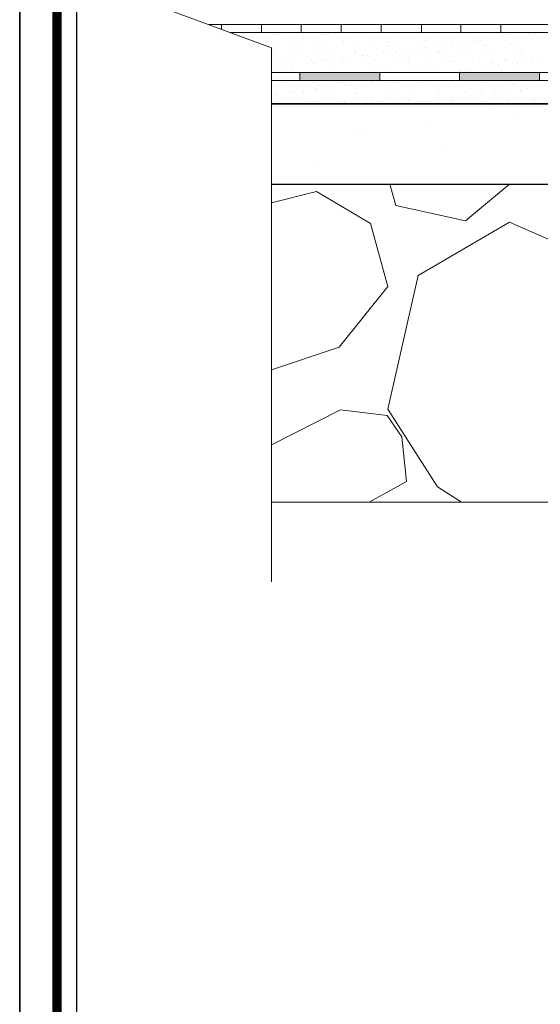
# Model space of a CAD drawing. Header units: metres. Extents: x -18 to 342, y 4 to 63.
# Tile 4 of 173: x -18 to -10, y 34 to 48. Entities that reach past the tile are written whole.
import ezdxf

# ---------------------------------------------------------------- set-up
doc = ezdxf.new("R2010")
doc.units = ezdxf.units.M
doc.header["$MEASUREMENT"] = 0
for name, color, linetype in [('PDF3_furn', 7, 'Continuous'), ('PDF3_hatch', 7, 'Continuous'), ('PDF3_hatch-borshi', 7, 'Continuous'), ('PDF3_Isogam', 7, 'Continuous'), ('PDF3_KADR', 7, 'Continuous'), ('PDF3_kaff', 7, 'Continuous')]:
    doc.layers.add(name, color=color, linetype=linetype)

msp = doc.modelspace()

# ---------------------------------------------------------------- linework, layer by layer
at = {"layer": 'PDF3_furn', "lineweight": 18}
msp.add_lwpolyline([(-15.118, 54.519), (-15.118, 49.126), (-12.7, 48.769), (-16.254, 48.769), (-14.116, 47.979), (-14.116, 40.284)], dxfattribs=at)
at = {"layer": 'PDF3_hatch', "lineweight": 25}
for points in [[(-10.919, 47.074), (-10.919, 47.074)], [(-10.562, 47.007), (-10.562, 47.007)], [(-11.863, 46.833), (-11.863, 46.833)], [(-12.932, 46.737), (-12.932, 46.737)], [(-12.729, 46.718), (-12.729, 46.718)], [(-11.631, 46.525), (-11.631, 46.525)], [(-13.423, 46.265), (-13.423, 46.265)]]:
    msp.add_lwpolyline(points, dxfattribs=at)
at = {"layer": 'PDF3_hatch-borshi', "lineweight": 18}
for points in [[(-14.087, 48.172), (-14.087, 48.172)], [(-13.75, 48.124), (-13.75, 48.124)], [(-13.683, 48.182), (-13.683, 48.182)], [(-13.664, 48.191), (-13.664, 48.191)], [(-13.664, 48.134), (-13.664, 48.134)], [(-13.548, 48.153), (-13.548, 48.153)], [(-13.346, 48.172), (-13.346, 48.172)], [(-13.298, 48.191), (-13.298, 48.191)], [(-13.269, 48.182), (-13.269, 48.182)], [(-13.201, 48.201), (-13.201, 48.201)], [(-13.201, 48.191), (-13.201, 48.191)], [(-13.143, 48.201), (-13.143, 48.201)], [(-12.912, 48.191), (-12.912, 48.191)], [(-12.739, 48.191), (-12.739, 48.191)], [(-12.267, 48.191), (-12.267, 48.191)], [(-11.997, 48.182), (-11.997, 48.182)], [(-11.805, 48.191), (-11.805, 48.191)], [(-11.419, 48.191), (-11.419, 48.191)], [(-11.333, 48.191), (-11.333, 48.191)], [(-10.871, 48.191), (-10.871, 48.191)], [(-10.822, 48.191), (-10.822, 48.191)], [(-10.793, 48.162), (-10.793, 48.162)], [(-10.793, 48.124), (-10.793, 48.124)], [(-10.716, 48.134), (-10.716, 48.134)], [(-10.591, 48.153), (-10.591, 48.153)], [(-10.408, 48.191), (-10.408, 48.191)], [(-10.389, 48.182), (-10.389, 48.182)], [(-10.312, 48.191), (-10.312, 48.191)], [(-14.068, 48.076), (-14.068, 48.076)], [(-13.952, 48.095), (-13.952, 48.095)], [(-13.875, 48.037), (-13.875, 48.037)], [(-13.837, 47.999), (-13.837, 47.999)], [(-13.683, 48.095), (-13.683, 48.095)], [(-13.654, 48.066), (-13.654, 48.066)], [(-13.5, 48.037), (-13.5, 48.037)], [(-13.365, 47.999), (-13.365, 47.999)], [(-13.095, 48.047), (-13.095, 48.047)], [(-13.076, 48.085), (-13.076, 48.085)], [(-12.903, 47.999), (-12.903, 47.999)], [(-12.7, 48.056), (-12.7, 48.056)], [(-12.479, 48.076), (-12.479, 48.076)], [(-12.45, 48.056), (-12.45, 48.056)], [(-12.44, 47.999), (-12.44, 47.999)], [(-12.315, 48.056), (-12.315, 48.056)], [(-11.997, 47.97), (-11.997, 47.97)], [(-11.968, 47.999), (-11.968, 47.999)], [(-11.92, 48.066), (-11.92, 48.066)], [(-11.92, 47.979), (-11.92, 47.979)], [(-11.872, 48.066), (-11.872, 48.066)], [(-11.795, 47.989), (-11.795, 47.989)], [(-11.593, 48.018), (-11.593, 48.018)], [(-11.525, 48.076), (-11.525, 48.076)], [(-11.516, 48.028), (-11.516, 48.028)], [(-11.506, 48.008), (-11.506, 48.008)], [(-11.4, 48.047), (-11.4, 48.047)], [(-11.275, 48.056), (-11.275, 48.056)], [(-11.246, 48.037), (-11.246, 48.037)], [(-11.188, 48.076), (-11.188, 48.076)], [(-11.14, 48.076), (-11.14, 48.076)], [(-11.111, 48.085), (-11.111, 48.085)], [(-11.044, 48.008), (-11.044, 48.008)], [(-10.996, 48.095), (-10.996, 48.095)], [(-10.736, 48.085), (-10.736, 48.085)], [(-10.668, 48.047), (-10.668, 48.047)], [(-10.572, 48.008), (-10.572, 48.008)], [(-10.514, 47.97), (-10.514, 47.97)], [(-10.35, 48.095), (-10.35, 48.095)], [(-14.107, 47.941), (-14.107, 47.941)], [(-14.078, 47.883), (-14.078, 47.883)], [(-13.769, 47.96), (-13.769, 47.96)], [(-13.673, 47.902), (-13.673, 47.902)], [(-13.519, 47.951), (-13.519, 47.951)], [(-13.307, 47.96), (-13.307, 47.96)], [(-13.288, 47.902), (-13.288, 47.902)], [(-13.009, 47.835), (-13.009, 47.835)], [(-12.922, 47.951), (-12.922, 47.951)], [(-12.903, 47.922), (-12.903, 47.922)], [(-12.903, 47.902), (-12.903, 47.902)], [(-12.845, 47.96), (-12.845, 47.96)], [(-12.806, 47.864), (-12.806, 47.864)], [(-12.729, 47.873), (-12.729, 47.873)], [(-12.604, 47.883), (-12.604, 47.883)], [(-12.498, 47.912), (-12.498, 47.912)], [(-12.402, 47.912), (-12.402, 47.912)], [(-12.373, 47.96), (-12.373, 47.96)], [(-12.325, 47.922), (-12.325, 47.922)], [(-12.315, 47.931), (-12.315, 47.931)], [(-12.2, 47.941), (-12.2, 47.941)], [(-12.113, 47.922), (-12.113, 47.922)], [(-11.911, 47.96), (-11.911, 47.96)], [(-11.728, 47.922), (-11.728, 47.922)], [(-11.718, 47.931), (-11.718, 47.931)], [(-11.689, 47.902), (-11.689, 47.902)], [(-11.448, 47.96), (-11.448, 47.96)], [(-11.323, 47.931), (-11.323, 47.931)], [(-11.111, 47.912), (-11.111, 47.912)], [(-10.976, 47.96), (-10.976, 47.96)], [(-10.928, 47.941), (-10.928, 47.941)], [(-10.553, 47.941), (-10.553, 47.941)], [(-10.514, 47.912), (-10.514, 47.912)], [(-10.485, 47.883), (-10.485, 47.883)], [(-10.283, 47.825), (-10.283, 47.825)], [(-14.01, 47.816), (-14.01, 47.816)], [(-14.01, 47.7), (-14.01, 47.7)], [(-13.972, 47.816), (-13.972, 47.816)], [(-13.933, 47.71), (-13.933, 47.71)], [(-13.866, 47.748), (-13.866, 47.748)], [(-13.827, 47.681), (-13.827, 47.681)], [(-13.808, 47.729), (-13.808, 47.729)], [(-13.606, 47.758), (-13.606, 47.758)], [(-13.548, 47.816), (-13.548, 47.816)], [(-13.529, 47.768), (-13.529, 47.768)], [(-13.49, 47.748), (-13.49, 47.748)], [(-13.404, 47.777), (-13.404, 47.777)], [(-13.375, 47.816), (-13.375, 47.816)], [(-13.346, 47.787), (-13.346, 47.787)], [(-13.201, 47.806), (-13.201, 47.806)], [(-13.124, 47.816), (-13.124, 47.816)], [(-13.086, 47.768), (-13.086, 47.768)], [(-13.076, 47.816), (-13.076, 47.816)], [(-12.768, 47.806), (-12.768, 47.806)], [(-12.691, 47.768), (-12.691, 47.768)], [(-12.614, 47.816), (-12.614, 47.816)], [(-12.306, 47.768), (-12.306, 47.768)], [(-12.171, 47.796), (-12.171, 47.796)], [(-12.151, 47.816), (-12.151, 47.816)], [(-12.142, 47.768), (-12.142, 47.768)], [(-11.911, 47.777), (-11.911, 47.777)], [(-11.68, 47.816), (-11.68, 47.816)], [(-11.564, 47.787), (-11.564, 47.787)], [(-11.516, 47.787), (-11.516, 47.787)], [(-11.217, 47.816), (-11.217, 47.816)], [(-11.131, 47.787), (-11.131, 47.787)], [(-11.053, 47.7), (-11.053, 47.7)], [(-10.976, 47.71), (-10.976, 47.71)], [(-10.967, 47.777), (-10.967, 47.777)], [(-10.938, 47.748), (-10.938, 47.748)], [(-10.851, 47.729), (-10.851, 47.729)], [(-10.755, 47.816), (-10.755, 47.816)], [(-10.726, 47.796), (-10.726, 47.796)], [(-10.649, 47.758), (-10.649, 47.758)], [(-10.572, 47.768), (-10.572, 47.768)], [(-10.456, 47.777), (-10.456, 47.777)], [(-10.36, 47.768), (-10.36, 47.768)], [(-10.341, 47.806), (-10.341, 47.806)], [(-10.254, 47.806), (-10.254, 47.806)], [(-13.798, 47.662), (-13.798, 47.662)], [(-13.249, 47.623), (-13.249, 47.623)], [(-13.221, 47.671), (-13.221, 47.671)], [(-12.787, 47.623), (-12.787, 47.623)], [(-12.623, 47.662), (-12.623, 47.662)], [(-12.594, 47.642), (-12.594, 47.642)], [(-12.489, 47.633), (-12.489, 47.633)], [(-12.315, 47.623), (-12.315, 47.623)], [(-12.103, 47.633), (-12.103, 47.633)], [(-12.017, 47.652), (-12.017, 47.652)], [(-11.853, 47.633), (-11.853, 47.633)], [(-11.718, 47.633), (-11.718, 47.633)], [(-11.458, 47.652), (-11.458, 47.652)], [(-11.41, 47.642), (-11.41, 47.642)], [(-11.391, 47.633), (-11.391, 47.633)], [(-11.381, 47.662), (-11.381, 47.662)], [(-11.314, 47.642), (-11.314, 47.642)], [(-11.256, 47.671), (-11.256, 47.671)], [(-10.919, 47.652), (-10.919, 47.652)], [(-10.803, 47.633), (-10.803, 47.633)], [(-10.543, 47.652), (-10.543, 47.652)], [(-14.116, 47.411), (-14.116, 47.411)], [(-13.885, 47.44), (-13.885, 47.44)], [(-13.856, 47.459), (-13.856, 47.459)], [(-13.519, 47.402), (-13.519, 47.402)], [(-13.481, 47.459), (-13.481, 47.459)], [(-13.423, 47.44), (-13.423, 47.44)], [(-13.269, 47.411), (-13.269, 47.411)], [(-13.076, 47.479), (-13.076, 47.479)], [(-13.066, 47.44), (-13.066, 47.44)], [(-13.038, 47.507), (-13.038, 47.507)], [(-12.989, 47.45), (-12.989, 47.45)], [(-12.96, 47.44), (-12.96, 47.44)], [(-12.864, 47.459), (-12.864, 47.459)], [(-12.681, 47.479), (-12.681, 47.479)], [(-12.662, 47.488), (-12.662, 47.488)], [(-12.585, 47.498), (-12.585, 47.498)], [(-12.489, 47.44), (-12.489, 47.44)], [(-12.296, 47.479), (-12.296, 47.479)], [(-12.026, 47.44), (-12.026, 47.44)], [(-11.901, 47.488), (-11.901, 47.488)], [(-11.834, 47.488), (-11.834, 47.488)], [(-11.564, 47.44), (-11.564, 47.44)], [(-11.506, 47.498), (-11.506, 47.498)], [(-11.256, 47.498), (-11.256, 47.498)], [(-11.121, 47.498), (-11.121, 47.498)], [(-11.092, 47.44), (-11.092, 47.44)], [(-10.716, 47.507), (-10.716, 47.507)], [(-10.659, 47.498), (-10.659, 47.498)], [(-10.63, 47.469), (-10.63, 47.469)], [(-10.63, 47.45), (-10.63, 47.45)], [(-10.312, 47.411), (-10.312, 47.411)], [(-14.078, 47.305), (-14.078, 47.305)], [(-14.058, 47.305), (-14.058, 47.305)], [(-13.972, 47.267), (-13.972, 47.267)], [(-13.875, 47.334), (-13.875, 47.334)], [(-13.798, 47.344), (-13.798, 47.344)], [(-13.673, 47.353), (-13.673, 47.353)], [(-13.654, 47.325), (-13.654, 47.325)], [(-13.49, 47.382), (-13.49, 47.382)], [(-13.471, 47.382), (-13.471, 47.382)], [(-13.394, 47.392), (-13.394, 47.392)], [(-13.365, 47.257), (-13.365, 47.257)], [(-13.269, 47.325), (-13.269, 47.325)], [(-12.912, 47.392), (-12.912, 47.392)], [(-12.883, 47.325), (-12.883, 47.325)], [(-12.758, 47.257), (-12.758, 47.257)], [(-12.662, 47.257), (-12.662, 47.257)], [(-12.479, 47.344), (-12.479, 47.344)], [(-12.315, 47.382), (-12.315, 47.382)], [(-12.286, 47.363), (-12.286, 47.363)], [(-12.2, 47.257), (-12.2, 47.257)], [(-12.094, 47.344), (-12.094, 47.344)], [(-11.728, 47.257), (-11.728, 47.257)], [(-11.708, 47.373), (-11.708, 47.373)], [(-11.708, 47.344), (-11.708, 47.344)], [(-11.525, 47.257), (-11.525, 47.257)], [(-11.323, 47.276), (-11.323, 47.276)], [(-11.304, 47.353), (-11.304, 47.353)], [(-11.265, 47.257), (-11.265, 47.257)], [(-11.246, 47.286), (-11.246, 47.286)], [(-11.121, 47.305), (-11.121, 47.305)], [(-11.111, 47.363), (-11.111, 47.363)], [(-11.082, 47.344), (-11.082, 47.344)], [(-10.919, 47.334), (-10.919, 47.334)], [(-10.909, 47.363), (-10.909, 47.363)], [(-10.842, 47.344), (-10.842, 47.344)], [(-10.803, 47.257), (-10.803, 47.257)], [(-10.716, 47.363), (-10.716, 47.363)], [(-10.533, 47.363), (-10.533, 47.363)], [(-10.514, 47.382), (-10.514, 47.382)], [(-10.505, 47.353), (-10.505, 47.353)], [(-10.437, 47.392), (-10.437, 47.392)], [(-10.331, 47.257), (-10.331, 47.257)], [(-14.058, 47.247), (-14.058, 47.247)], [(-14.001, 47.209), (-14.001, 47.209)], [(-13.943, 47.247), (-13.943, 47.247)], [(-13.856, 47.17), (-13.856, 47.17)], [(-13.596, 47.247), (-13.596, 47.247)], [(-13.529, 47.209), (-13.529, 47.209)], [(-13.471, 47.17), (-13.471, 47.17)], [(-13.124, 47.247), (-13.124, 47.247)], [(-13.066, 47.209), (-13.066, 47.209)], [(-13.066, 47.19), (-13.066, 47.19)], [(-12.739, 47.228), (-12.739, 47.228)], [(-12.672, 47.19), (-12.672, 47.19)], [(-12.594, 47.209), (-12.594, 47.209)], [(-12.296, 47.19), (-12.296, 47.19)], [(-12.151, 47.238), (-12.151, 47.238)], [(-12.132, 47.209), (-12.132, 47.209)], [(-12.123, 47.17), (-12.123, 47.17)], [(-12.046, 47.18), (-12.046, 47.18)], [(-11.93, 47.199), (-11.93, 47.199)], [(-11.891, 47.209), (-11.891, 47.209)], [(-11.718, 47.228), (-11.718, 47.228)], [(-11.67, 47.219), (-11.67, 47.219)], [(-11.641, 47.238), (-11.641, 47.238)], [(-11.554, 47.238), (-11.554, 47.238)], [(-11.525, 47.209), (-11.525, 47.209)], [(-11.497, 47.209), (-11.497, 47.209)], [(-11.198, 47.219), (-11.198, 47.219)], [(-11.111, 47.209), (-11.111, 47.209)], [(-10.948, 47.219), (-10.948, 47.219)], [(-10.736, 47.219), (-10.736, 47.219)], [(-10.707, 47.219), (-10.707, 47.219)], [(-10.35, 47.219), (-10.35, 47.219)], [(-10.322, 47.228), (-10.322, 47.228)], [(-10.322, 47.19), (-10.322, 47.19)], [(-10.273, 47.219), (-10.273, 47.219)], [(-10.688, 46.015), (-11.323, 45.485), (-12.325, 45.706), (-12.411, 46.015)], [(-14.116, 43.337), (-13.143, 43.665), (-12.44, 44.541), (-12.691, 45.446), (-13.471, 45.909), (-14.116, 45.745)], [(-9.859, 41.43), (-9.493, 41.661), (-8.973, 43.337), (-9.464, 44.926), (-10.688, 45.466), (-12.007, 44.695), (-12.44, 42.769), (-11.728, 41.652), (-11.381, 41.43)], [(-12.71, 41.43), (-12.171, 41.729), (-12.238, 42.374), (-12.45, 42.682), (-13.124, 42.759), (-14.116, 42.258)]]:
    msp.add_lwpolyline(points, dxfattribs=at)
at = {"layer": 'PDF3_Isogam', "lineweight": 13}
for points in [[(-3.31, 47.623), (-3.416, 47.613), (-3.512, 47.565), (-3.589, 47.488), (-3.637, 47.392), (-3.647, 47.286), (-3.647, 46.13), (-3.666, 46.044), (-3.715, 45.967), (-3.792, 45.918), (-3.878, 45.899), (-6.758, 45.899), (-6.845, 45.918), (-6.922, 45.967), (-6.97, 46.044), (-6.989, 46.13), (-6.989, 47.286), (-7.008, 47.392), (-7.057, 47.488), (-7.134, 47.565), (-7.23, 47.613), (-7.336, 47.623), (-14.116, 47.623)], [(-13.712, 47.623), (-13.712, 47.507)], [(-12.556, 47.623), (-12.556, 47.507)], [(-11.41, 47.623), (-11.41, 47.507)], [(-10.254, 47.623), (-10.254, 47.507)], [(-7.105, 47.17), (-7.105, 47.286), (-7.124, 47.373), (-7.172, 47.44), (-7.24, 47.498), (-7.336, 47.507), (-14.116, 47.507)]]:
    msp.add_lwpolyline(points, dxfattribs=at)
at = {"layer": 'PDF3_Isogam', "transparency": 33554559}
for points in [[(-13.712, 47.507), (-12.556, 47.507), (-13.712, 47.623)], [(-12.556, 47.507), (-13.712, 47.623), (-12.556, 47.623)], [(-11.41, 47.507), (-10.254, 47.507), (-11.41, 47.623)], [(-10.254, 47.507), (-11.41, 47.623), (-10.254, 47.623)]]:
    msp.add_solid(points, dxfattribs=at)
at = {"layer": 'PDF3_KADR', "lineweight": 25}
for points in [[(-17.747, 4.013), (66.343, 4.013), (66.343, 63.476), (-17.747, 63.476)], [(-17.747, 63.476), (66.343, 63.476), (66.343, 4.013), (-17.747, 4.013)], [(-16.929, 4.832), (65.399, 4.832), (65.399, 62.657), (-16.929, 62.657)]]:
    msp.add_lwpolyline(points, close=True, dxfattribs=at)
at = {"layer": 'PDF3_KADR', "lineweight": 0, "const_width": 0.135}
msp.add_lwpolyline([(-17.208, 62.937), (-17.208, 4.552), (65.669, 4.552), (65.669, 62.937)], close=True, dxfattribs=at)
at = {"layer": 'PDF3_kaff', "lineweight": 20}
for points in [[(-6.768, 48.317), (-15.022, 48.317)], [(-14.839, 48.317), (-14.839, 48.249)], [(-14.261, 48.317), (-14.261, 48.201)], [(-13.692, 48.317), (-13.692, 48.201)], [(-13.115, 48.317), (-13.115, 48.201)], [(-12.537, 48.317), (-12.537, 48.201)], [(-11.959, 48.317), (-11.959, 48.201)], [(-11.391, 48.317), (-11.391, 48.201)], [(-10.813, 48.317), (-10.813, 48.201)], [(-14.839, 48.201), (-14.839, 48.201)], [(-0.604, 48.201), (-6.816, 48.201), (-14.713, 48.201)], [(-14.116, 41.43), (-3.522, 41.43)]]:
    msp.add_lwpolyline(points, dxfattribs=at)
at = {"layer": 'PDF3_kaff', "lineweight": 30}
for points in [[(-7.182, 47.17), (-14.116, 47.17), (-7.105, 47.17), (-7.105, 45.446), (-3.522, 45.446)], [(-14.116, 46.015), (-8.251, 46.015), (-8.251, 44.291), (-3.522, 44.291)]]:
    msp.add_lwpolyline(points, dxfattribs=at)

doc.saveas('drawing.dxf')
